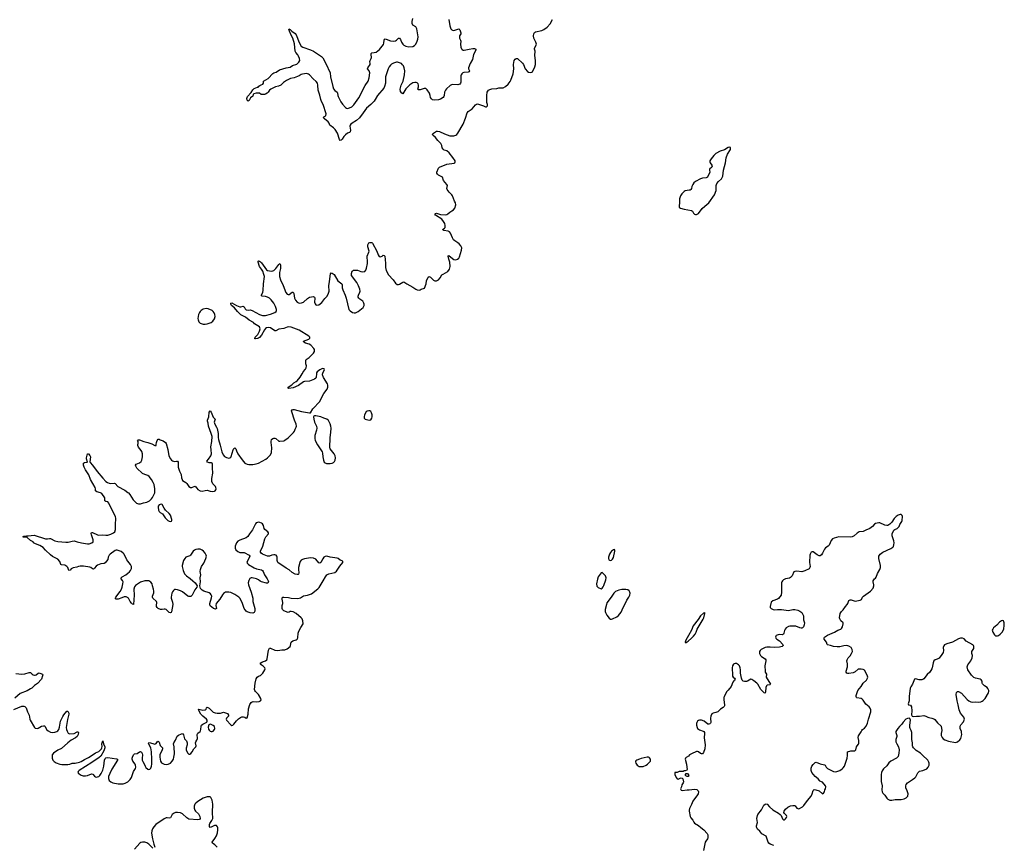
# Model space of a CAD drawing. Header units: inches. Extents: x 1603746 to 1744129, y 385869 to 533836.
# Tile 40 of 105: x 1647887 to 1667125, y 460787 to 476907. Entities that reach past the tile are written whole.
import ezdxf

# ---------------------------------------------------------------- set-up
doc = ezdxf.new("R2010")
doc.units = ezdxf.units.IN
doc.header["$MEASUREMENT"] = 0
for name, color, linetype in [('B6446', 7, 'Continuous'), ('B6456', 7, 'Continuous'), ('B6457', 7, 'Continuous'), ('B6466', 7, 'Continuous'), ('B6467', 7, 'Continuous')]:
    doc.layers.add(name, color=color, linetype=linetype)

msp = doc.modelspace()

# ---------------------------------------------------------------- linework, layer by layer
at = {"layer": 'B6446', "color": 6, "elevation": 300}
for points in [[(1650000, 466336), (1649981, 466361), (1649925, 466470), (1649910, 466490), (1649870, 466521), (1649790, 466552), (1649770, 466551), (1649750, 466543), (1649654, 466470), (1649635, 466450), (1649615, 466410), (1649610, 466370), (1649558, 466302), (1649537, 466290), (1649470, 466280), (1649404, 466256), (1649381, 466239), (1649350, 466197), (1649330, 466178), (1649310, 466182), (1649276, 466210), (1649257, 466217), (1649134, 466234), (1649065, 466235), (1649038, 466230), (1649004, 466216), (1648930, 466204), (1648895, 466185), (1648870, 466157), (1648850, 466151), (1648824, 466210), (1648810, 466230), (1648770, 466255), (1648702, 466262), (1648690, 466268), (1648671, 466330), (1648635, 466375), (1648530, 466429), (1648490, 466456), (1648392, 466550), (1648344, 466604), (1648278, 466638), (1648197, 466670), (1648159, 466690), (1648149, 466710), (1648096, 466736), (1648035, 466795), (1648010, 466805), (1647970, 466803), (1647945, 466810), (1647970, 466825), (1648010, 466822), (1648026, 466830), (1648050, 466827), (1648110, 466838), (1648170, 466842), (1648390, 466769), (1648431, 466769), (1648470, 466779), (1648490, 466780), (1648574, 466734), (1648630, 466717), (1648790, 466704), (1648832, 466708), (1648910, 466728), (1648950, 466729), (1649009, 466709), (1649091, 466691), (1649210, 466676), (1649245, 466675), (1649299, 466690), (1649320, 466710), (1649322, 466718), (1649321, 466750), (1649289, 466850), (1649286, 466874), (1649290, 466893), (1649310, 466897), (1649410, 466850), (1649430, 466845), (1649510, 466848), (1649570, 466841), (1649610, 466845), (1649670, 466861), (1649721, 466890), (1649744, 466910), (1649761, 466950), (1649759, 467050), (1649765, 467170), (1649760, 467210), (1649700, 467320), (1649630, 467468), (1649610, 467492), (1649570, 467501), (1649553, 467510), (1649550, 467570), (1649490, 467655), (1649468, 467672), (1649391, 467691), (1649366, 467710), (1649367, 467750), (1649360, 467770), (1649270, 467930), (1649238, 468018), (1649200, 468080), (1649170, 468116), (1649145, 468170), (1649134, 468210), (1649133, 468250), (1649150, 468259), (1649209, 468271), (1649193, 468330), (1649192, 468350), (1649210, 468430), (1649230, 468428), (1649256, 468396), (1649268, 468370), (1649254, 468274), (1649261, 468261), (1649310, 468212), (1649403, 468083), (1649510, 467954), (1649570, 467890), (1649599, 467870), (1649637, 467857), (1649670, 467853), (1649730, 467856), (1649749, 467849), (1649804, 467790), (1649940, 467720), (1650000, 467677)], [(1650000, 465619), (1649990, 465628), (1649970, 465637), (1649950, 465640), (1649930, 465636), (1649884, 465616), (1649810, 465594), (1649772, 465592), (1649759, 465599), (1649756, 465610), (1649766, 465630), (1649850, 465741), (1649875, 465790), (1649887, 465830), (1649902, 465890), (1649906, 465930), (1649897, 465957), (1649870, 465990), (1649868, 466010), (1649890, 466030), (1649963, 466070), (1650000, 466102)], [(1647810, 464140), (1647930, 464126), (1647990, 464136), (1648070, 464163), (1648098, 464158), (1648111, 464150), (1648130, 464127), (1648150, 464115), (1648174, 464110), (1648190, 464109), (1648210, 464116), (1648250, 464150), (1648270, 464155), (1648310, 464135), (1648330, 464130), (1648336, 464116), (1648335, 464095), (1648311, 464029), (1648235, 463945), (1648174, 463906), (1648123, 463857), (1648099, 463841), (1648034, 463806), (1647899, 463750), (1647790, 463661)], [(1647770, 463438), (1647930, 463502), (1647970, 463506), (1647990, 463498), (1648016, 463470), (1648040, 463390), (1648072, 463330), (1648086, 463250), (1648093, 463233), (1648174, 463090), (1648190, 463077), (1648230, 463070), (1648250, 463075), (1648310, 463112), (1648350, 463121), (1648370, 463119), (1648385, 463105), (1648411, 463051), (1648440, 463020), (1648490, 462993), (1648528, 462988), (1648570, 462993), (1648610, 463008), (1648630, 463023), (1648650, 463047), (1648666, 463094), (1648686, 463210), (1648730, 463304), (1648750, 463335), (1648810, 463404), (1648830, 463406), (1648846, 463370), (1648847, 463350), (1648819, 463241), (1648797, 463090), (1648800, 463050), (1648813, 463013), (1648836, 462976), (1648848, 462968), (1648866, 462966), (1648950, 462971), (1649010, 463000), (1649030, 463000), (1649035, 462990), (1649032, 462948), (1649010, 462910), (1648978, 462882), (1648890, 462839), (1648827, 462790), (1648701, 462679), (1648630, 462643), (1648550, 462585), (1648524, 462550), (1648518, 462530), (1648520, 462490), (1648537, 462450), (1648562, 462422), (1648598, 462398), (1648668, 462372), (1648710, 462363), (1648830, 462362), (1648866, 462370), (1648910, 462389), (1648970, 462391), (1649055, 462410), (1649090, 462426), (1649150, 462463), (1649230, 462502), (1649342, 462570), (1649370, 462591), (1649430, 462620), (1649465, 462650), (1649484, 462670), (1649493, 462690), (1649496, 462716), (1649492, 462770), (1649510, 462826), (1649521, 462770), (1649547, 462710), (1649550, 462690), (1649531, 462629), (1649471, 462529), (1649440, 462500), (1649298, 462402), (1649051, 462250), (1649028, 462230), (1649023, 462210), (1649036, 462190), (1649050, 462181), (1649090, 462159), (1649126, 462146), (1649170, 462142), (1649210, 462147), (1649290, 462183), (1649316, 462176), (1649350, 462136), (1649370, 462123), (1649390, 462119), (1649410, 462121), (1649430, 462129), (1649452, 462150), (1649478, 462190), (1649508, 462252), (1649533, 462330), (1649541, 462450), (1649556, 462484), (1649570, 462496), (1649610, 462504), (1649778, 462478), (1649796, 462470), (1649800, 462450), (1649684, 462276), (1649645, 462190), (1649625, 462130), (1649623, 462090), (1649638, 462050), (1649665, 462025), (1649708, 462008), (1649810, 461990), (1649870, 461986), (1649910, 461989), (1649950, 462001), (1650000, 462027)]]:
    msp.add_lwpolyline(points, dxfattribs=at)
at = {"layer": 'B6456', "color": 6, "elevation": 300}
for points in [[(1650000, 467677), (1650010, 467670), (1650039, 467639), (1650103, 467530), (1650170, 467470), (1650210, 467453), (1650247, 467453), (1650306, 467474), (1650370, 467489), (1650400, 467500), (1650425, 467515), (1650465, 467555), (1650482, 467578), (1650525, 467670), (1650526, 467750), (1650511, 467829), (1650495, 467870), (1650463, 467930), (1650417, 467990), (1650390, 468009), (1650329, 468029), (1650289, 468049), (1650174, 468150), (1650154, 468190), (1650150, 468210), (1650161, 468230), (1650230, 468256), (1650259, 468281), (1650276, 468310), (1650289, 468370), (1650283, 468430), (1650270, 468476), (1650258, 468498), (1650210, 468561), (1650197, 468590), (1650195, 468610), (1650200, 468630), (1650202, 468670), (1650190, 468690), (1650199, 468701), (1650210, 468706), (1650230, 468703), (1650310, 468673), (1650390, 468654), (1650470, 468627), (1650530, 468591), (1650550, 468592), (1650556, 468610), (1650559, 468650), (1650572, 468688), (1650590, 468716), (1650610, 468716), (1650630, 468704), (1650690, 468687), (1650735, 468655), (1650750, 468631), (1650778, 468518), (1650802, 468390), (1650832, 468332), (1650850, 468307), (1650871, 468291), (1650910, 468282), (1650950, 468289), (1650967, 468287), (1650984, 468270), (1650986, 468170), (1651011, 468090), (1651040, 468030), (1651050, 467961), (1651059, 467930), (1651070, 467910), (1651134, 467870), (1651154, 467850), (1651190, 467790), (1651226, 467770), (1651250, 467770), (1651310, 467799), (1651330, 467788), (1651370, 467737), (1651410, 467707), (1651450, 467702), (1651510, 467717), (1651550, 467720), (1651610, 467699), (1651650, 467693), (1651690, 467700), (1651705, 467710), (1651719, 467730), (1651725, 467750), (1651722, 467770), (1651711, 467790), (1651662, 467842), (1651642, 467890), (1651640, 467950), (1651660, 468050), (1651654, 468154), (1651656, 468230), (1651646, 468246), (1651634, 468254), (1651590, 468256), (1651555, 468270), (1651542, 468290), (1651575, 468325), (1651619, 468390), (1651630, 468410), (1651634, 468430), (1651630, 468510), (1651621, 468570), (1651640, 468670), (1651646, 468770), (1651630, 468830), (1651573, 468970), (1651566, 469030), (1651555, 469070), (1651555, 469090), (1651580, 469150), (1651590, 469245), (1651610, 469272), (1651630, 469246), (1651668, 469148), (1651705, 469110), (1651688, 469050), (1651691, 469030), (1651697, 469010), (1651734, 468950), (1651745, 468925), (1651763, 468830), (1651764, 468750), (1651769, 468710), (1651803, 468603), (1651836, 468470), (1651862, 468410), (1651890, 468381), (1651930, 468358), (1651970, 468347), (1651990, 468350), (1652010, 468365), (1652019, 468381), (1652060, 468510), (1652070, 468532), (1652090, 468548), (1652110, 468531), (1652121, 468490), (1652148, 468428), (1652231, 468311), (1652285, 468250), (1652330, 468229), (1652363, 468223), (1652444, 468224), (1652510, 468233), (1652550, 468249), (1652695, 468325), (1652729, 468351), (1652786, 468414), (1652805, 468455), (1652815, 468550), (1652798, 468650), (1652798, 468670), (1652809, 468710), (1652830, 468730), (1652850, 468737), (1652870, 468738), (1652890, 468731), (1652950, 468680), (1652970, 468677), (1653050, 468687), (1653070, 468698), (1653130, 468746), (1653236, 468850), (1653253, 468870), (1653270, 468915), (1653290, 468950), (1653295, 468970), (1653288, 469010), (1653253, 469090), (1653201, 469250), (1653198, 469270), (1653209, 469290), (1653230, 469296), (1653250, 469295), (1653390, 469254), (1653510, 469235), (1653549, 469231), (1653566, 469234), (1653617, 469310), (1653748, 469450), (1653776, 469510), (1653832, 469608), (1653891, 469690), (1653907, 469730), (1653908, 469770), (1653900, 469800), (1653821, 469921), (1653804, 469970), (1653804, 469990), (1653807, 470000)], [(1653686, 470000), (1653684, 469990), (1653681, 469930), (1653671, 469909), (1653650, 469890), (1653548, 469852), (1653450, 469845), (1653430, 469836), (1653333, 469767), (1653230, 469719), (1653148, 469708), (1653130, 469710), (1653132, 469730), (1653202, 469778), (1653242, 469818), (1653290, 469844), (1653310, 469859), (1653369, 469930), (1653406, 469990), (1653411, 470000)], [(1650000, 462027), (1650005, 462030), (1650044, 462070), (1650072, 462110), (1650110, 462230), (1650150, 462288), (1650156, 462310), (1650152, 462350), (1650145, 462370), (1650100, 462430), (1650083, 462470), (1650084, 462490), (1650091, 462510), (1650110, 462552), (1650130, 462573), (1650181, 462579), (1650230, 462609), (1650250, 462615), (1650264, 462604), (1650278, 462578), (1650283, 462550), (1650277, 462490), (1650279, 462450), (1650290, 462420), (1650317, 462377), (1650335, 462330), (1650350, 462308), (1650390, 462275), (1650410, 462269), (1650430, 462273), (1650449, 462291), (1650465, 462330), (1650470, 462370), (1650471, 462470), (1650464, 462610), (1650452, 462690), (1650410, 462759), (1650405, 462775), (1650410, 462793), (1650444, 462790), (1650510, 462766), (1650530, 462764), (1650550, 462777), (1650570, 462805), (1650590, 462820), (1650596, 462816), (1650610, 462798), (1650630, 462737), (1650675, 462690), (1650675, 462670), (1650668, 462650), (1650625, 462550), (1650623, 462510), (1650635, 462430), (1650659, 462399), (1650710, 462372), (1650750, 462364), (1650790, 462370), (1650830, 462390), (1650869, 462430), (1650889, 462470), (1650901, 462510), (1650910, 462570), (1650904, 462710), (1650891, 462770), (1650898, 462790), (1650930, 462842), (1650964, 462916), (1650990, 462934), (1651050, 462966), (1651070, 462968), (1651086, 462946), (1651108, 462868), (1651145, 462825), (1651161, 462790), (1651161, 462750), (1651138, 462682), (1651139, 462650), (1651146, 462630), (1651170, 462584), (1651190, 462564), (1651210, 462564), (1651230, 462576), (1651256, 462610), (1651290, 462669), (1651327, 462710), (1651333, 462727), (1651321, 462790), (1651328, 462810), (1651350, 462842), (1651358, 462870), (1651354, 462950), (1651365, 462975), (1651410, 463007), (1651419, 463021), (1651428, 463050), (1651433, 463110), (1651442, 463130), (1651467, 463153), (1651543, 463190), (1651551, 463209), (1651548, 463230), (1651537, 463250), (1651467, 463307), (1651423, 463350), (1651378, 463430), (1651381, 463439), (1651390, 463447), (1651468, 463428), (1651510, 463430), (1651530, 463448), (1651538, 463470), (1651550, 463485), (1651590, 463467), (1651669, 463389), (1651706, 463374), (1651745, 463365), (1651770, 463364), (1651810, 463368), (1651870, 463384), (1651890, 463380), (1651950, 463357), (1651967, 463330), (1651964, 463310), (1651930, 463270), (1651923, 463250), (1651927, 463230), (1652010, 463136), (1652030, 463129), (1652050, 463134), (1652068, 463150), (1652122, 463218), (1652163, 463257), (1652199, 463281), (1652230, 463295), (1652258, 463298), (1652288, 463290), (1652310, 463271), (1652330, 463276), (1652352, 463350), (1652360, 463450), (1652386, 463534), (1652408, 463572), (1652430, 463590), (1652446, 463594), (1652510, 463586), (1652566, 463594), (1652592, 463610), (1652602, 463630), (1652599, 463650), (1652555, 463730), (1652494, 463790), (1652481, 463810), (1652476, 463830), (1652487, 463950), (1652510, 464034), (1652529, 464071), (1652550, 464088), (1652590, 464105), (1652610, 464120), (1652636, 464150), (1652678, 464210), (1652681, 464230), (1652674, 464250), (1652642, 464282), (1652604, 464310), (1652587, 464330), (1652598, 464350), (1652633, 464370), (1652690, 464390), (1652713, 464410), (1652722, 464430), (1652750, 464598), (1652759, 464621), (1652770, 464636), (1652790, 464637), (1652870, 464598), (1652930, 464589), (1653010, 464601), (1653070, 464604), (1653110, 464620), (1653169, 464671), (1653179, 464690), (1653190, 464750), (1653198, 464762), (1653224, 464776), (1653290, 464796), (1653310, 464813), (1653320, 464840), (1653330, 464930), (1653342, 464970), (1653378, 465042), (1653423, 465110), (1653418, 465170), (1653404, 465210), (1653388, 465230), (1653290, 465312), (1653230, 465344), (1653190, 465355), (1653170, 465350), (1653150, 465337), (1653130, 465335), (1653050, 465366), (1653021, 465390), (1653013, 465410), (1653012, 465430), (1653017, 465470), (1653030, 465510), (1653030, 465530), (1653012, 465590), (1653013, 465610), (1653018, 465622), (1653027, 465633), (1653047, 465633), (1653136, 465624), (1653190, 465613), (1653310, 465606), (1653348, 465610), (1653370, 465618), (1653430, 465656), (1653510, 465672), (1653590, 465700), (1653710, 465796), (1653737, 465823), (1653818, 465950), (1653860, 466030), (1653890, 466065), (1653930, 466087), (1654045, 466115), (1654079, 466141), (1654141, 466239), (1654200, 466310), (1654202, 466330), (1654190, 466342), (1654150, 466356), (1654110, 466385), (1654092, 466392), (1653950, 466413), (1653888, 466432), (1653853, 466427), (1653830, 466410), (1653810, 466382), (1653772, 466310), (1653750, 466294), (1653730, 466299), (1653670, 466373), (1653630, 466393), (1653570, 466401), (1653450, 466380), (1653410, 466365), (1653389, 466351), (1653369, 466330), (1653360, 466310), (1653336, 466210), (1653335, 466170), (1653342, 466110), (1653337, 466083), (1653330, 466074), (1653310, 466072), (1653270, 466083), (1653212, 466112), (1653150, 466163), (1653090, 466198), (1652932, 466310), (1652919, 466350), (1652916, 466416), (1652910, 466433), (1652895, 466450), (1652870, 466460), (1652850, 466461), (1652810, 466452), (1652770, 466435), (1652730, 466435), (1652630, 466472), (1652604, 466490), (1652594, 466510), (1652594, 466530), (1652636, 466630), (1652674, 466770), (1652695, 466810), (1652749, 466870), (1652750, 466890), (1652736, 466910), (1652675, 466955), (1652666, 466970), (1652652, 467030), (1652630, 467061), (1652610, 467076), (1652579, 467090), (1652550, 467094), (1652530, 467092), (1652510, 467080), (1652496, 467064), (1652434, 466946), (1652374, 466866), (1652346, 466814), (1652310, 466789), (1652190, 466747), (1652150, 466723), (1652122, 466690), (1652099, 466630), (1652097, 466610), (1652098, 466590), (1652110, 466559), (1652150, 466521), (1652190, 466505), (1652270, 466501), (1652370, 466450), (1652381, 466430), (1652375, 466410), (1652328, 466330), (1652326, 466310), (1652337, 466290), (1652360, 466270), (1652470, 466202), (1652513, 466187), (1652608, 466168), (1652633, 466153), (1652647, 466130), (1652670, 466068), (1652725, 465990), (1652743, 465950), (1652748, 465930), (1652744, 465916), (1652732, 465908), (1652710, 465908), (1652610, 465932), (1652584, 465944), (1652550, 465970), (1652512, 465990), (1652430, 466011), (1652410, 466010), (1652385, 465995), (1652375, 465985), (1652363, 465957), (1652353, 465910), (1652355, 465870), (1652407, 465730), (1652439, 465610), (1652445, 465550), (1652478, 465410), (1652479, 465361), (1652470, 465330), (1652441, 465319), (1652390, 465325), (1652330, 465347), (1652310, 465361), (1652290, 465384), (1652275, 465410), (1652235, 465530), (1652187, 465610), (1652170, 465630), (1652090, 465683), (1652010, 465721), (1651970, 465731), (1651910, 465728), (1651870, 465703), (1651850, 465678), (1651797, 465590), (1651725, 465510), (1651717, 465470), (1651730, 465410), (1651719, 465401), (1651710, 465398), (1651674, 465410), (1651610, 465462), (1651599, 465490), (1651600, 465510), (1651637, 465617), (1651639, 465650), (1651630, 465678), (1651617, 465697), (1651590, 465718), (1651485, 465750), (1651450, 465770), (1651421, 465801), (1651405, 465850), (1651418, 465930), (1651415, 466010), (1651426, 466070), (1651416, 466130), (1651418, 466170), (1651438, 466230), (1651482, 466298), (1651525, 466390), (1651534, 466430), (1651533, 466450), (1651513, 466490), (1651476, 466530), (1651451, 466550), (1651410, 466566), (1651370, 466569), (1651330, 466562), (1651303, 466550), (1651278, 466530), (1651227, 466453), (1651210, 466441), (1651134, 466410), (1651111, 466390), (1651087, 466350), (1651058, 466250), (1651058, 466230), (1651080, 466150), (1651109, 466090), (1651144, 466050), (1651217, 465997), (1651268, 465948), (1651316, 465910), (1651344, 465870), (1651351, 465850), (1651347, 465830), (1651307, 465773), (1651255, 465670), (1651230, 465645), (1651190, 465645), (1651170, 465654), (1651070, 465733), (1651030, 465753), (1650970, 465774), (1650930, 465781), (1650910, 465779), (1650890, 465765), (1650870, 465739), (1650859, 465710), (1650848, 465632), (1650849, 465610), (1650874, 465534), (1650879, 465490), (1650850, 465344), (1650845, 465335), (1650830, 465323), (1650810, 465332), (1650750, 465391), (1650730, 465399), (1650710, 465400), (1650670, 465388), (1650635, 465390), (1650590, 465413), (1650570, 465432), (1650560, 465450), (1650557, 465470), (1650564, 465530), (1650557, 465550), (1650491, 465610), (1650482, 465630), (1650482, 465650), (1650506, 465714), (1650510, 465750), (1650503, 465790), (1650481, 465850), (1650473, 465890), (1650447, 465927), (1650410, 465949), (1650370, 465953), (1650330, 465950), (1650250, 465925), (1650170, 465875), (1650150, 465858), (1650130, 465831), (1650118, 465790), (1650125, 465670), (1650110, 465489), (1650090, 465495), (1650070, 465516), (1650044, 465550), (1650010, 465610), (1650000, 465619)], [(1650000, 466102), (1650030, 466127), (1650053, 466150), (1650071, 466190), (1650069, 466230), (1650050, 466268), (1650000, 466336)], [(1660000, 462471), (1659942, 462450), (1659924, 462436), (1659921, 462419), (1659924, 462390), (1659950, 462351), (1659990, 462326), (1660000, 462326)], [(1651748, 460750), (1651698, 460798), (1651651, 460831), (1651650, 460850), (1651702, 460918), (1651732, 460970), (1651751, 461030), (1651761, 461090), (1651758, 461130), (1651751, 461150), (1651730, 461171), (1651690, 461171), (1651630, 461140), (1651610, 461137), (1651596, 461156), (1651595, 461190), (1651602, 461210), (1651644, 461270), (1651661, 461310), (1651651, 461430), (1651661, 461590), (1651657, 461630), (1651648, 461670), (1651620, 461720), (1651610, 461730), (1651590, 461736), (1651550, 461736), (1651470, 461705), (1651370, 461642), (1651329, 461611), (1651310, 461590), (1651294, 461550), (1651293, 461510), (1651307, 461470), (1651322, 461450), (1651379, 461399), (1651407, 461350), (1651412, 461310), (1651400, 461290), (1651370, 461282), (1651190, 461297), (1651150, 461322), (1651070, 461398), (1651030, 461421), (1650970, 461429), (1650930, 461425), (1650903, 461417), (1650865, 461390), (1650830, 461321), (1650810, 461317), (1650770, 461325), (1650750, 461322), (1650710, 461305), (1650548, 461192), (1650508, 461150), (1650480, 461110), (1650466, 461070), (1650465, 461025), (1650483, 460910), (1650507, 460810), (1650529, 460750)], [(1650490, 460732), (1650410, 460806), (1650370, 460832), (1650330, 460847), (1650289, 460851), (1650256, 460844), (1650233, 460827), (1650129, 460710)]]:
    msp.add_lwpolyline(points, dxfattribs=at)
for points in [[(1654710, 469271), (1654678, 469262), (1654659, 469250), (1654625, 469190), (1654615, 469150), (1654618, 469130), (1654637, 469110), (1654690, 469094), (1654730, 469089), (1654750, 469096), (1654770, 469124), (1654776, 469150), (1654774, 469190), (1654763, 469230), (1654750, 469254), (1654730, 469267)], [(1653646, 469174), (1653634, 469166), (1653627, 469153), (1653631, 469109), (1653647, 469050), (1653685, 468970), (1653694, 468930), (1653689, 468890), (1653652, 468790), (1653652, 468730), (1653663, 468690), (1653704, 468604), (1653746, 468550), (1653798, 468470), (1653805, 468445), (1653810, 468370), (1653820, 468310), (1653837, 468270), (1653853, 468253), (1653883, 468243), (1653950, 468241), (1653990, 468246), (1654020, 468260), (1654040, 468280), (1654052, 468308), (1654057, 468350), (1654051, 468390), (1654034, 468430), (1653953, 468530), (1653948, 468550), (1653951, 468750), (1653967, 468850), (1653970, 468930), (1653968, 468970), (1653955, 469015), (1653922, 469082), (1653890, 469110), (1653830, 469127), (1653770, 469152), (1653670, 469173)], [(1650650, 467450), (1650610, 467435), (1650595, 467410), (1650593, 467390), (1650599, 467330), (1650610, 467306), (1650630, 467284), (1650676, 467256), (1650730, 467179), (1650781, 467130), (1650810, 467113), (1650830, 467111), (1650850, 467116), (1650859, 467130), (1650862, 467150), (1650833, 467230), (1650810, 467264), (1650733, 467333), (1650708, 467368), (1650670, 467441)], [(1659510, 466562), (1659490, 466559), (1659450, 466529), (1659430, 466504), (1659412, 466470), (1659393, 466410), (1659390, 466390), (1659400, 466360), (1659410, 466351), (1659430, 466347), (1659450, 466356), (1659470, 466373), (1659491, 466409), (1659514, 466530), (1659515, 466550)], [(1659270, 466114), (1659250, 466104), (1659192, 466028), (1659174, 465986), (1659158, 465890), (1659166, 465846), (1659190, 465819), (1659250, 465797), (1659270, 465807), (1659290, 465834), (1659301, 465859), (1659338, 465970), (1659346, 466010), (1659335, 466050)], [(1659730, 465781), (1659650, 465780), (1659593, 465767), (1659530, 465743), (1659494, 465710), (1659443, 465630), (1659361, 465519), (1659349, 465490), (1659324, 465390), (1659325, 465350), (1659330, 465333), (1659359, 465279), (1659401, 465221), (1659430, 465205), (1659450, 465202), (1659470, 465207), (1659552, 465248), (1659587, 465273), (1659638, 465342), (1659675, 465430), (1659718, 465502), (1659749, 465570), (1659790, 465630), (1659806, 465670), (1659812, 465710), (1659809, 465730), (1659795, 465755), (1659772, 465772)], [(1651609, 463151), (1651593, 463147), (1651583, 463137), (1651570, 463093), (1651577, 463057), (1651590, 463035), (1651610, 463018), (1651630, 463008), (1651650, 463006), (1651670, 463015), (1651692, 463048), (1651697, 463070), (1651690, 463104), (1651670, 463125), (1651630, 463145)]]:
    msp.add_lwpolyline(points, close=True, dxfattribs=at)
at = {"layer": 'B6457', "color": 6, "elevation": 300}
for points in [[(1656274, 476910), (1656288, 476790), (1656308, 476730), (1656330, 476708), (1656359, 476699), (1656390, 476700), (1656450, 476724), (1656466, 476726), (1656479, 476719), (1656488, 476708), (1656508, 476650), (1656504, 476630), (1656482, 476590), (1656477, 476570), (1656479, 476550), (1656500, 476510), (1656506, 476490), (1656498, 476430), (1656506, 476370), (1656519, 476339), (1656530, 476324), (1656550, 476313), (1656570, 476310), (1656670, 476333), (1656743, 476343), (1656770, 476343), (1656798, 476330), (1656799, 476310), (1656754, 476230), (1656732, 476130), (1656689, 476050), (1656657, 475970), (1656658, 475950), (1656673, 475910), (1656669, 475891), (1656650, 475882), (1656565, 475875), (1656548, 475870), (1656523, 475850), (1656510, 475830), (1656504, 475810), (1656506, 475690), (1656501, 475670), (1656489, 475651), (1656470, 475639), (1656450, 475634), (1656350, 475640), (1656324, 475636), (1656298, 475622), (1656224, 475556), (1656207, 475533), (1656190, 475490), (1656182, 475430), (1656175, 475410), (1656159, 475390), (1656110, 475354), (1656070, 475341), (1655990, 475335), (1655950, 475346), (1655930, 475360), (1655913, 475390), (1655908, 475430), (1655896, 475470), (1655850, 475538), (1655822, 475562), (1655810, 475567), (1655790, 475565), (1655710, 475538), (1655670, 475535), (1655663, 475550), (1655682, 475598), (1655682, 475630), (1655670, 475655), (1655650, 475672), (1655630, 475680), (1655610, 475683), (1655570, 475672), (1655510, 475634), (1655430, 475559), (1655370, 475461), (1655350, 475473), (1655330, 475506), (1655318, 475550), (1655339, 475630), (1655376, 475710), (1655407, 475830), (1655411, 475909), (1655398, 475970), (1655385, 476005), (1655369, 476029), (1655345, 476050), (1655310, 476068), (1655270, 476079), (1655250, 476079), (1655190, 476060), (1655150, 476036), (1655130, 476018), (1655106, 475990), (1655084, 475950), (1655033, 475790), (1655037, 475710), (1655033, 475670), (1655016, 475604), (1655000, 475570), (1654877, 475430), (1654835, 475350), (1654810, 475316), (1654746, 475250), (1654661, 475179), (1654595, 475090), (1654529, 474990), (1654470, 474937), (1654381, 474890), (1654354, 474870), (1654342, 474850), (1654340, 474830), (1654348, 474750), (1654342, 474718), (1654330, 474704), (1654290, 474691), (1654250, 474661), (1654223, 474630), (1654190, 474575), (1654170, 474552), (1654150, 474549), (1654135, 474570), (1654094, 474694), (1654050, 474761), (1654015, 474795), (1653947, 474847), (1653933, 474890), (1653916, 474916), (1653841, 474970), (1653823, 474990), (1653828, 475010), (1653856, 475024), (1653870, 475039), (1653876, 475070), (1653817, 475250), (1653783, 475310), (1653768, 475350), (1653753, 475433), (1653720, 475530), (1653712, 475632), (1653705, 475665), (1653680, 475700), (1653623, 475750), (1653552, 475832), (1653530, 475847), (1653490, 475857), (1653415, 475845), (1653385, 475835), (1653347, 475810), (1653250, 475770), (1653181, 475759), (1653138, 475742), (1653099, 475721), (1653042, 475678), (1652992, 475630), (1652941, 475610), (1652884, 475596), (1652791, 475549), (1652770, 475530), (1652743, 475490), (1652719, 475470), (1652690, 475455), (1652668, 475448), (1652624, 475444), (1652607, 475447), (1652571, 475471), (1652530, 475475), (1652510, 475473), (1652463, 475457), (1652451, 475450), (1652443, 475417), (1652399, 475381), (1652370, 475329), (1652350, 475317), (1652334, 475334), (1652325, 475370), (1652337, 475410), (1652411, 475489), (1652440, 475540), (1652470, 475563), (1652530, 475591), (1652548, 475592), (1652558, 475610), (1652577, 475623), (1652602, 475638), (1652638, 475650), (1652648, 475670), (1652648, 475710), (1652739, 475761), (1652830, 475857), (1652850, 475870), (1652896, 475884), (1652963, 475930), (1653030, 475946), (1653092, 475968), (1653170, 475978), (1653216, 476010), (1653300, 476040), (1653343, 476077), (1653358, 476110), (1653355, 476150), (1653337, 476197), (1653322, 476222), (1653280, 476270), (1653269, 476290), (1653259, 476439), (1653224, 476544), (1653190, 476606), (1653161, 476681), (1653145, 476710), (1653149, 476731), (1653170, 476719), (1653203, 476683), (1653270, 476635), (1653290, 476610), (1653345, 476465), (1653389, 476389), (1653418, 476370), (1653570, 476322), (1653630, 476292), (1653785, 476190), (1653810, 476166), (1653870, 476055), (1653953, 475870), (1653959, 475790), (1654003, 475603), (1654019, 475559), (1654043, 475523), (1654090, 475490), (1654097, 475470), (1654101, 475430), (1654109, 475410), (1654164, 475304), (1654195, 475255), (1654250, 475191), (1654270, 475179), (1654290, 475175), (1654330, 475185), (1654373, 475207), (1654416, 475244), (1654451, 475289), (1654510, 475381), (1654639, 475621), (1654695, 475705), (1654718, 475770), (1654730, 475870), (1654718, 475910), (1654685, 475950), (1654687, 475967), (1654732, 476030), (1654735, 476050), (1654727, 476090), (1654733, 476110), (1654755, 476150), (1654759, 476170), (1654751, 476230), (1654753, 476250), (1654770, 476261), (1654810, 476264), (1654850, 476276), (1654883, 476297), (1654915, 476325), (1654971, 476390), (1654994, 476426), (1655000, 476450), (1655006, 476510), (1655014, 476526), (1655030, 476531), (1655050, 476527), (1655130, 476494), (1655193, 476487), (1655230, 476493), (1655250, 476506), (1655290, 476544), (1655310, 476549), (1655330, 476519), (1655348, 476468), (1655370, 476430), (1655394, 476410), (1655430, 476391), (1655490, 476377), (1655570, 476387), (1655599, 476401), (1655626, 476430), (1655655, 476490), (1655667, 476530), (1655669, 476570), (1655645, 476730), (1655627, 476767), (1655570, 476800), (1655552, 476832), (1655552, 476870), (1655569, 476930)], [(1653411, 470000), (1653426, 470034), (1653470, 470083), (1653487, 470110), (1653489, 470150), (1653479, 470190), (1653475, 470230), (1653476, 470250), (1653484, 470270), (1653543, 470310), (1653564, 470330), (1653625, 470395), (1653644, 470430), (1653648, 470450), (1653645, 470470), (1653633, 470490), (1653575, 470550), (1653545, 470570), (1653472, 470590), (1653439, 470610), (1653430, 470630), (1653534, 470670), (1653556, 470690), (1653554, 470710), (1653533, 470730), (1653350, 470847), (1653190, 470901), (1653130, 470910), (1653110, 470906), (1653050, 470876), (1652950, 470866), (1652890, 470831), (1652870, 470832), (1652790, 470891), (1652750, 470898), (1652710, 470890), (1652690, 470878), (1652668, 470852), (1652611, 470749), (1652570, 470705), (1652550, 470689), (1652530, 470680), (1652493, 470673), (1652478, 470678), (1652478, 470690), (1652490, 470710), (1652539, 470761), (1652555, 470785), (1652573, 470827), (1652584, 470870), (1652581, 470890), (1652570, 470909), (1652477, 470970), (1652453, 470993), (1652370, 471040), (1652301, 471101), (1652234, 471130), (1652210, 471147), (1652140, 471210), (1652083, 471283), (1652026, 471330), (1652015, 471350), (1652010, 471375), (1652030, 471378), (1652125, 471325), (1652190, 471303), (1652210, 471301), (1652250, 471314), (1652270, 471300), (1652290, 471263), (1652310, 471245), (1652350, 471238), (1652390, 471240), (1652430, 471230), (1652570, 471154), (1652632, 471132), (1652690, 471131), (1652790, 471157), (1652873, 471190), (1652899, 471210), (1652906, 471230), (1652904, 471250), (1652885, 471310), (1652850, 471375), (1652800, 471440), (1652770, 471467), (1652730, 471490), (1652690, 471500), (1652627, 471507), (1652613, 471513), (1652610, 471530), (1652635, 471590), (1652641, 471619), (1652648, 471748), (1652667, 471890), (1652660, 471930), (1652635, 471995), (1652614, 472034), (1652570, 472090), (1652548, 472172), (1652546, 472194), (1652550, 472201), (1652570, 472195), (1652590, 472182), (1652610, 472162), (1652710, 472025), (1652730, 472011), (1652770, 472001), (1652810, 471997), (1652850, 472009), (1652892, 472048), (1652947, 472130), (1652970, 472145), (1652982, 472122), (1652985, 472070), (1652984, 472050), (1652962, 471970), (1652960, 471930), (1652964, 471890), (1652982, 471830), (1653037, 471717), (1653084, 471584), (1653110, 471548), (1653130, 471539), (1653150, 471544), (1653210, 471587), (1653230, 471585), (1653241, 471561), (1653259, 471470), (1653273, 471433), (1653310, 471391), (1653350, 471374), (1653390, 471376), (1653430, 471395), (1653510, 471463), (1653550, 471487), (1653630, 471501), (1653645, 471490), (1653655, 471470), (1653650, 471390), (1653658, 471358), (1653670, 471339), (1653690, 471331), (1653730, 471339), (1653790, 471385), (1653850, 471462), (1653894, 471506), (1653920, 471570), (1653931, 471610), (1653926, 471710), (1653943, 471797), (1653958, 471942), (1653970, 471967), (1653990, 471958), (1654029, 471929), (1654104, 471810), (1654179, 471750), (1654185, 471730), (1654186, 471670), (1654199, 471630), (1654246, 471530), (1654267, 471470), (1654315, 471250), (1654341, 471221), (1654390, 471191), (1654421, 471181), (1654450, 471184), (1654499, 471210), (1654597, 471290), (1654616, 471330), (1654616, 471350), (1654610, 471373), (1654589, 471409), (1654530, 471448), (1654511, 471470), (1654502, 471490), (1654499, 471510), (1654504, 471530), (1654533, 471590), (1654536, 471610), (1654530, 471644), (1654505, 471710), (1654474, 471774), (1654372, 471910), (1654372, 471952), (1654385, 471995), (1654394, 472006), (1654410, 472015), (1654490, 472016), (1654550, 471990), (1654590, 471984), (1654627, 471993), (1654650, 472016), (1654665, 472055), (1654682, 472150), (1654685, 472190), (1654676, 472270), (1654678, 472290), (1654711, 472370), (1654712, 472390), (1654689, 472470), (1654688, 472510), (1654710, 472553), (1654730, 472560), (1654770, 472555), (1654782, 472542), (1654863, 472390), (1654893, 472313), (1654910, 472286), (1654930, 472279), (1654950, 472282), (1654970, 472290), (1654990, 472307), (1655010, 472304), (1655018, 472290), (1655026, 472226), (1655034, 472150), (1655035, 472070), (1655050, 472008), (1655090, 471925), (1655187, 471827), (1655230, 471764), (1655260, 471740), (1655290, 471737), (1655310, 471742), (1655370, 471782), (1655390, 471787), (1655449, 471749), (1655570, 471685), (1655625, 471645), (1655650, 471634), (1655694, 471626), (1655710, 471630), (1655730, 471644), (1655796, 471664), (1655828, 471750), (1655837, 471810), (1655870, 471883), (1655886, 471894), (1655890, 471896), (1655910, 471880), (1655970, 471824), (1655996, 471810), (1656030, 471808), (1656070, 471830), (1656102, 471870), (1656136, 471924), (1656159, 471941), (1656250, 471993), (1656285, 472035), (1656300, 472090), (1656293, 472170), (1656270, 472230), (1656259, 472290), (1656261, 472299), (1656270, 472306), (1656342, 472242), (1656370, 472226), (1656410, 472220), (1656438, 472230), (1656466, 472254), (1656481, 472279), (1656520, 472410), (1656523, 472450), (1656507, 472490), (1656476, 472530), (1656450, 472551), (1656387, 472587), (1656362, 472610), (1656340, 472650), (1656302, 472742), (1656285, 472765), (1656257, 472777), (1656172, 472790), (1656149, 472810), (1656190, 472838), (1656198, 472850), (1656201, 472890), (1656193, 472930), (1656168, 472970), (1656134, 473010), (1656010, 473090), (1655999, 473110), (1656010, 473126), (1656030, 473127), (1656110, 473103), (1656210, 473099), (1656230, 473104), (1656250, 473115), (1656289, 473151), (1656330, 473173), (1656362, 473198), (1656388, 473230), (1656407, 473290), (1656399, 473330), (1656382, 473362), (1656344, 473470), (1656330, 473490), (1656279, 473539), (1656239, 473590), (1656233, 473610), (1656244, 473670), (1656235, 473690), (1656166, 473766), (1656150, 473830), (1656072, 473870), (1656049, 473889), (1656037, 473910), (1656038, 473930), (1656070, 474010), (1656091, 474029), (1656230, 474086), (1656374, 474106), (1656387, 474113), (1656398, 474130), (1656394, 474150), (1656350, 474214), (1656275, 474310), (1656230, 474346), (1656183, 474363), (1656159, 474379), (1656144, 474404), (1656135, 474450), (1656115, 474490), (1656054, 474550), (1656010, 474606), (1655956, 474650), (1655955, 474670), (1655970, 474690), (1655990, 474706), (1656030, 474729), (1656050, 474733), (1656090, 474726), (1656190, 474677), (1656290, 474642), (1656330, 474637), (1656370, 474641), (1656410, 474653), (1656430, 474665), (1656450, 474690), (1656550, 474870), (1656598, 474982), (1656631, 475090), (1656650, 475112), (1656730, 475170), (1656790, 475244), (1656810, 475258), (1656830, 475263), (1656850, 475260), (1656890, 475243), (1656948, 475228), (1656990, 475206), (1657010, 475207), (1657030, 475225), (1657029, 475250), (1657012, 475292), (1657012, 475430), (1657023, 475490), (1657049, 475530), (1657070, 475545), (1657110, 475559), (1657210, 475565), (1657250, 475577), (1657310, 475574), (1657330, 475578), (1657378, 475602), (1657430, 475649), (1657470, 475703), (1657484, 475730), (1657526, 475850), (1657539, 475950), (1657532, 476030), (1657551, 476110), (1657570, 476140), (1657590, 476152), (1657610, 476148), (1657710, 476056), (1657730, 476030), (1657760, 475950), (1657810, 475895), (1657830, 475884), (1657870, 475878), (1657890, 475880), (1657908, 475892), (1657952, 475988), (1657964, 476030), (1657962, 476110), (1657953, 476210), (1657957, 476290), (1657942, 476330), (1657943, 476350), (1657978, 476410), (1657982, 476430), (1657981, 476450), (1657973, 476470), (1657949, 476510), (1657931, 476550), (1657925, 476590), (1657930, 476631), (1657944, 476656), (1657966, 476670), (1658090, 476696), (1658130, 476717), (1658190, 476761), (1658251, 476830), (1658299, 476910)], [(1653807, 470000), (1653810, 470010), (1653840, 470070), (1653833, 470090), (1653810, 470094), (1653790, 470090), (1653753, 470070), (1653701, 470030), (1653689, 470010), (1653686, 470000)]]:
    msp.add_lwpolyline(points, dxfattribs=at)
at = {"layer": 'B6457', "color": 6, "elevation": 400}
msp.add_lwpolyline([(1651530, 471269), (1651470, 471253), (1651434, 471230), (1651412, 471210), (1651398, 471190), (1651380, 471150), (1651369, 471070), (1651371, 471050), (1651386, 471010), (1651410, 470984), (1651433, 470973), (1651470, 470963), (1651510, 470960), (1651550, 470966), (1651627, 470993), (1651662, 471018), (1651695, 471065), (1651704, 471110), (1651697, 471150), (1651684, 471184), (1651670, 471210), (1651650, 471229), (1651570, 471265)], close=True, dxfattribs=at)
at = {"layer": 'B6466', "color": 6, "elevation": 300}
for points in [[(1662623, 460783), (1662550, 460810), (1662524, 460830), (1662512, 460850), (1662470, 460962), (1662390, 461009), (1662345, 461065), (1662302, 461102), (1662287, 461127), (1662284, 461150), (1662285, 461170), (1662300, 461230), (1662292, 461310), (1662301, 461370), (1662310, 461386), (1662383, 461477), (1662429, 461570), (1662450, 461587), (1662470, 461595), (1662490, 461587), (1662535, 461535), (1662601, 461481), (1662713, 461413), (1662747, 461387), (1662766, 461366), (1662790, 461305), (1662810, 461287), (1662830, 461284), (1662850, 461301), (1662869, 461330), (1662875, 461350), (1662869, 461369), (1662828, 461410), (1662818, 461430), (1662822, 461450), (1662849, 461490), (1662894, 461530), (1662950, 461558), (1662990, 461564), (1663023, 461563), (1663036, 461556), (1663070, 461511), (1663110, 461499), (1663184, 461536), (1663210, 461564), (1663278, 461662), (1663350, 461744), (1663371, 461790), (1663390, 461856), (1663410, 461873), (1663442, 461870), (1663508, 461848), (1663570, 461792), (1663590, 461802), (1663610, 461832), (1663621, 461870), (1663632, 461888), (1663640, 461930), (1663634, 461950), (1663570, 462020), (1663522, 462042), (1663511, 462051), (1663487, 462087), (1663430, 462131), (1663365, 462210), (1663349, 462249), (1663348, 462290), (1663365, 462330), (1663390, 462364), (1663430, 462406), (1663450, 462410), (1663530, 462375), (1663610, 462361), (1663623, 462350), (1663643, 462310), (1663667, 462287), (1663750, 462250), (1663788, 462228), (1663830, 462224), (1663870, 462232), (1663910, 462250), (1663958, 462282), (1663979, 462301), (1663999, 462330), (1664038, 462430), (1664054, 462490), (1664062, 462542), (1664058, 462590), (1664062, 462610), (1664127, 462633), (1664190, 462631), (1664206, 462634), (1664221, 462650), (1664236, 462710), (1664248, 462732), (1664276, 462764), (1664280, 462780), (1664282, 462830), (1664270, 462890), (1664275, 462925), (1664330, 463001), (1664339, 463030), (1664352, 463048), (1664390, 463074), (1664426, 463110), (1664450, 463170), (1664470, 463250), (1664517, 463390), (1664517, 463430), (1664502, 463462), (1664481, 463490), (1664421, 463541), (1664370, 463623), (1664350, 463641), (1664330, 463650), (1664246, 463666), (1664234, 463674), (1664229, 463690), (1664229, 463710), (1664264, 463810), (1664330, 463890), (1664369, 463950), (1664431, 464009), (1664453, 464047), (1664456, 464070), (1664447, 464107), (1664390, 464209), (1664370, 464219), (1664329, 464229), (1664290, 464229), (1664270, 464223), (1664210, 464176), (1664170, 464157), (1664090, 464142), (1664070, 464141), (1664045, 464150), (1664035, 464170), (1664034, 464190), (1664058, 464270), (1664060, 464330), (1664050, 464390), (1664052, 464410), (1664072, 464450), (1664110, 464487), (1664141, 464530), (1664157, 464570), (1664150, 464610), (1664130, 464650), (1664090, 464678), (1664050, 464690), (1663990, 464682), (1663910, 464661), (1663860, 464660), (1663787, 464667), (1663730, 464691), (1663670, 464699), (1663661, 464710), (1663651, 464751), (1663606, 464810), (1663603, 464830), (1663613, 464850), (1663630, 464867), (1663670, 464891), (1663810, 464951), (1663870, 464985), (1663930, 465005), (1663942, 465018), (1663961, 465050), (1663979, 465110), (1663974, 465130), (1663932, 465172), (1663909, 465210), (1663907, 465230), (1663920, 465310), (1663945, 465355), (1663974, 465386), (1664019, 465450), (1664056, 465490), (1664068, 465510), (1664080, 465550), (1664090, 465564), (1664110, 465578), (1664130, 465582), (1664210, 465556), (1664310, 465575), (1664332, 465588), (1664355, 465630), (1664375, 465650), (1664462, 465718), (1664512, 465748), (1664562, 465810), (1664573, 465853), (1664573, 465873), (1664560, 465930), (1664564, 465950), (1664589, 465990), (1664610, 466004), (1664620, 466020), (1664650, 466091), (1664693, 466170), (1664707, 466210), (1664705, 466250), (1664670, 466390), (1664674, 466430), (1664701, 466470), (1664753, 466510), (1664910, 466585), (1664949, 466610), (1664957, 466623), (1664967, 466653), (1664972, 466692), (1664966, 466730), (1664934, 466830), (1664934, 466870), (1664963, 466937), (1664985, 466955), (1665030, 466971), (1665071, 467009), (1665085, 467050), (1665123, 467110), (1665130, 467130), (1665134, 467210), (1665128, 467228), (1665110, 467244), (1665090, 467247), (1665050, 467236), (1665011, 467210), (1664972, 467170), (1664927, 467093), (1664890, 467059), (1664850, 467033), (1664830, 467029), (1664790, 467037), (1664690, 467084), (1664670, 467085), (1664610, 467067), (1664590, 467056), (1664548, 467010), (1664496, 466970), (1664418, 466942), (1664370, 466917), (1664290, 466905), (1664250, 466880), (1664193, 466827), (1664150, 466808), (1664110, 466802), (1663890, 466808), (1663798, 466782), (1663770, 466770), (1663742, 466738), (1663701, 466650), (1663682, 466630), (1663630, 466593), (1663610, 466570), (1663570, 466490), (1663550, 466457), (1663530, 466437), (1663510, 466437), (1663470, 466457), (1663390, 466515), (1663370, 466519), (1663350, 466509), (1663330, 466474), (1663325, 466450), (1663316, 466310), (1663331, 466230), (1663327, 466210), (1663310, 466185), (1663230, 466145), (1663170, 466127), (1663070, 466139), (1663030, 466135), (1663011, 466129), (1662981, 466050), (1662950, 466013), (1662930, 466002), (1662852, 465988), (1662813, 465967), (1662791, 465949), (1662776, 465930), (1662771, 465909), (1662774, 465730), (1662762, 465670), (1662710, 465605), (1662690, 465592), (1662603, 465557), (1662570, 465533), (1662547, 465450), (1662553, 465430), (1662569, 465409), (1662610, 465388), (1662630, 465386), (1662690, 465393), (1662770, 465392), (1662910, 465371), (1662990, 465392), (1663030, 465392), (1663090, 465378), (1663130, 465360), (1663170, 465330), (1663201, 465270), (1663199, 465190), (1663219, 465130), (1663213, 465090), (1663201, 465050), (1663181, 465030), (1663170, 465025), (1663154, 465026), (1663130, 465031), (1663050, 465064), (1662932, 465068), (1662910, 465060), (1662862, 465030), (1662846, 465010), (1662830, 464979), (1662819, 464930), (1662809, 464911), (1662790, 464898), (1662730, 464902), (1662703, 464897), (1662670, 464884), (1662659, 464870), (1662656, 464850), (1662661, 464830), (1662681, 464810), (1662730, 464776), (1662795, 464710), (1662801, 464690), (1662783, 464670), (1662730, 464654), (1662630, 464647), (1662550, 464657), (1662484, 464656), (1662450, 464647), (1662411, 464630), (1662377, 464610), (1662352, 464588), (1662343, 464570), (1662339, 464550), (1662342, 464530), (1662359, 464490), (1662382, 464470), (1662450, 464430), (1662463, 464410), (1662465, 464390), (1662445, 464290), (1662449, 464190), (1662454, 464170), (1662475, 464130), (1662471, 464070), (1662559, 463930), (1662542, 463918), (1662490, 463915), (1662477, 463903), (1662464, 463870), (1662457, 463783), (1662450, 463759), (1662430, 463762), (1662410, 463781), (1662370, 463830), (1662310, 463930), (1662290, 463955), (1662230, 464001), (1662190, 464025), (1662170, 464029), (1662110, 463994), (1662090, 463987), (1662050, 463982), (1662021, 463990), (1662005, 464010), (1661990, 464050), (1661970, 464150), (1661971, 464211), (1661966, 464250), (1661948, 464290), (1661930, 464311), (1661890, 464334), (1661863, 464337), (1661847, 464333), (1661836, 464324), (1661811, 464290), (1661805, 464255), (1661811, 464110), (1661814, 464090), (1661824, 464070), (1661851, 464050), (1661866, 464030), (1661856, 464010), (1661842, 463998), (1661822, 463970), (1661790, 463889), (1661730, 463815), (1661697, 463783), (1661650, 463684), (1661645, 463670), (1661644, 463630), (1661658, 463530), (1661656, 463510), (1661650, 463497), (1661630, 463477), (1661578, 463442), (1661530, 463396), (1661490, 463380), (1661434, 463366), (1661408, 463352), (1661391, 463310), (1661383, 463270), (1661390, 463186), (1661386, 463170), (1661370, 463157), (1661350, 463149), (1661330, 463153), (1661261, 463210), (1661210, 463230), (1661170, 463231), (1661150, 463225), (1661130, 463210), (1661117, 463183), (1661112, 463168), (1661112, 463130), (1661122, 463090), (1661133, 463070), (1661150, 463052), (1661170, 463040), (1661238, 463018), (1661251, 463010), (1661268, 462988), (1661270, 462970), (1661262, 462882), (1661282, 462750), (1661272, 462670), (1661250, 462598), (1661230, 462575), (1661210, 462573), (1661190, 462580), (1661150, 462612), (1661130, 462617), (1661110, 462616), (1661010, 462572), (1660974, 462550), (1660951, 462529), (1660910, 462503), (1660897, 462490), (1660889, 462470), (1660918, 462370), (1660919, 462310), (1660931, 462270), (1660924, 462256), (1660890, 462238), (1660870, 462238), (1660851, 462229), (1660772, 462228), (1660732, 462208), (1660690, 462208), (1660685, 462190), (1660688, 462170), (1660710, 462111), (1660730, 462083), (1660750, 462079), (1660790, 462097), (1660810, 462101), (1660830, 462098), (1660842, 462082), (1660854, 462026), (1660851, 462009), (1660821, 461970), (1660816, 461930), (1660801, 461890), (1660810, 461865), (1660830, 461856), (1660930, 461871), (1660968, 461868), (1661070, 461881), (1661114, 461874), (1661143, 461850), (1661147, 461830), (1661145, 461790), (1661119, 461750), (1661051, 461670), (1661039, 461650), (1661014, 461586), (1660974, 461506), (1660966, 461474), (1660967, 461450), (1660989, 461349), (1661002, 461322), (1661037, 461277), (1661056, 461236), (1661070, 461220), (1661152, 461172), (1661192, 461132), (1661251, 461090), (1661318, 461018), (1661330, 460990), (1661333, 460930), (1661328, 460910), (1661293, 460870), (1661282, 460850), (1661250, 460686)], [(1660000, 462326), (1660070, 462323), (1660130, 462351), (1660155, 462370), (1660209, 462430), (1660209, 462470), (1660195, 462495), (1660183, 462503), (1660170, 462509), (1660149, 462509), (1660030, 462482), (1660000, 462471)]]:
    msp.add_lwpolyline(points, dxfattribs=at)
for points in [[(1661272, 465332), (1661259, 465321), (1661250, 465321), (1661190, 465267), (1661146, 465194), (1661045, 465070), (1661010, 464990), (1660956, 464884), (1660899, 464790), (1660888, 464750), (1660890, 464747), (1660910, 464749), (1660950, 464775), (1661015, 464830), (1661054, 464870), (1661085, 464910), (1661106, 464950), (1661125, 465010), (1661239, 465201), (1661251, 465230), (1661273, 465313)], [(1667090, 465177), (1667070, 465169), (1667030, 465142), (1666978, 465082), (1666915, 465030), (1666898, 465010), (1666890, 464990), (1666898, 464950), (1666930, 464894), (1666950, 464880), (1666970, 464874), (1666990, 464875), (1667010, 464884), (1667045, 464910), (1667083, 464950), (1667114, 465010), (1667125, 465085), (1667124, 465130), (1667110, 465169)], [(1666310, 464830), (1666270, 464828), (1666230, 464820), (1666110, 464750), (1665999, 464721), (1665958, 464702), (1665940, 464680), (1665929, 464650), (1665937, 464590), (1665930, 464549), (1665907, 464510), (1665850, 464441), (1665810, 464418), (1665774, 464406), (1665750, 464390), (1665735, 464350), (1665716, 464250), (1665709, 464230), (1665668, 464170), (1665619, 464121), (1665550, 464036), (1665530, 464022), (1665510, 464016), (1665460, 464020), (1665390, 464039), (1665371, 464029), (1665331, 463930), (1665299, 463881), (1665288, 463852), (1665268, 463690), (1665264, 463610), (1665248, 463548), (1665252, 463532), (1665290, 463526), (1665310, 463490), (1665315, 463410), (1665311, 463331), (1665326, 463306), (1665350, 463301), (1665410, 463308), (1665470, 463309), (1665550, 463321), (1665590, 463310), (1665630, 463286), (1665650, 463279), (1665710, 463270), (1665750, 463255), (1665770, 463243), (1665820, 463180), (1665893, 463110), (1665904, 463030), (1665892, 462970), (1665891, 462930), (1665909, 462890), (1665928, 462868), (1665963, 462843), (1666037, 462817), (1666170, 462793), (1666210, 462807), (1666257, 462843), (1666275, 462870), (1666284, 462896), (1666292, 462948), (1666291, 462990), (1666287, 463010), (1666262, 463070), (1666262, 463110), (1666278, 463142), (1666330, 463196), (1666345, 463250), (1666343, 463270), (1666334, 463290), (1666267, 463367), (1666240, 463430), (1666226, 463530), (1666205, 463610), (1666187, 463733), (1666190, 463771), (1666210, 463787), (1666230, 463787), (1666290, 463756), (1666396, 463636), (1666430, 463608), (1666468, 463588), (1666510, 463581), (1666570, 463585), (1666630, 463583), (1666669, 463590), (1666690, 463600), (1666710, 463614), (1666750, 463656), (1666816, 463764), (1666824, 463790), (1666823, 463810), (1666805, 463850), (1666787, 463867), (1666740, 463900), (1666699, 463939), (1666691, 463951), (1666689, 463990), (1666675, 464015), (1666650, 464028), (1666562, 464050), (1666526, 464066), (1666484, 464110), (1666412, 464210), (1666397, 464270), (1666411, 464310), (1666472, 464390), (1666498, 464450), (1666504, 464490), (1666492, 464532), (1666492, 464568), (1666526, 464630), (1666531, 464650), (1666530, 464670), (1666522, 464690), (1666510, 464701), (1666379, 464770), (1666339, 464819)], [(1665269, 463269), (1665230, 463265), (1665201, 463250), (1665150, 463190), (1665125, 463150), (1665075, 463105), (1665045, 463070), (1665008, 463010), (1665008, 462988), (1665025, 462930), (1665024, 462910), (1665007, 462850), (1665008, 462810), (1665023, 462770), (1665058, 462710), (1665068, 462650), (1665066, 462586), (1665050, 462523), (1665021, 462490), (1664910, 462428), (1664870, 462397), (1664830, 462341), (1664761, 462279), (1664738, 462242), (1664725, 462210), (1664720, 462170), (1664719, 462030), (1664736, 461950), (1664730, 461870), (1664736, 461830), (1664750, 461802), (1664790, 461763), (1664827, 461710), (1664850, 461687), (1664890, 461667), (1664930, 461669), (1664990, 461682), (1665070, 461679), (1665110, 461684), (1665170, 461696), (1665210, 461711), (1665237, 461743), (1665244, 461790), (1665227, 461850), (1665203, 461910), (1665200, 461950), (1665208, 461972), (1665236, 462004), (1665334, 462070), (1665375, 462105), (1665394, 462126), (1665437, 462203), (1665456, 462224), (1665470, 462234), (1665533, 462250), (1665610, 462279), (1665640, 462310), (1665655, 462350), (1665656, 462390), (1665651, 462410), (1665630, 462450), (1665614, 462470), (1665543, 462530), (1665486, 462586), (1665401, 462641), (1665352, 462690), (1665338, 462710), (1665332, 462732), (1665330, 462786), (1665321, 462850), (1665320, 462990), (1665307, 463027), (1665284, 463070), (1665279, 463090), (1665280, 463130), (1665292, 463232), (1665282, 463262)], [(1660930, 462127), (1660900, 462140), (1660894, 462150), (1660894, 462170), (1660910, 462186), (1660930, 462187), (1660941, 462181), (1660961, 462150), (1660947, 462133)]]:
    msp.add_lwpolyline(points, close=True, dxfattribs=at)
at = {"layer": 'B6467', "color": 6, "elevation": 300}
msp.add_lwpolyline([(1661750, 474416), (1661730, 474412), (1661656, 474364), (1661570, 474341), (1661490, 474293), (1661450, 474259), (1661395, 474190), (1661374, 474150), (1661373, 474130), (1661379, 474110), (1661407, 474070), (1661415, 474050), (1661407, 474030), (1661365, 473990), (1661362, 473970), (1661368, 473930), (1661323, 473830), (1661301, 473819), (1661230, 473812), (1661190, 473801), (1661090, 473747), (1661060, 473720), (1661038, 473690), (1661022, 473650), (1661011, 473609), (1661001, 473590), (1660990, 473582), (1660970, 473576), (1660926, 473574), (1660890, 473564), (1660870, 473551), (1660825, 473510), (1660796, 473470), (1660781, 473410), (1660780, 473330), (1660772, 473270), (1660774, 473250), (1660781, 473241), (1660796, 473230), (1660868, 473208), (1661010, 473183), (1661032, 473170), (1661054, 473130), (1661070, 473113), (1661090, 473104), (1661110, 473105), (1661150, 473126), (1661218, 473222), (1661271, 473269), (1661350, 473330), (1661460, 473490), (1661492, 473570), (1661496, 473670), (1661510, 473710), (1661541, 473750), (1661598, 473802), (1661625, 473850), (1661640, 473970), (1661678, 474110), (1661690, 474210), (1661718, 474282), (1661772, 474370), (1661778, 474390), (1661775, 474410), (1661770, 474414)], close=True, dxfattribs=at)

doc.saveas('drawing.dxf')
